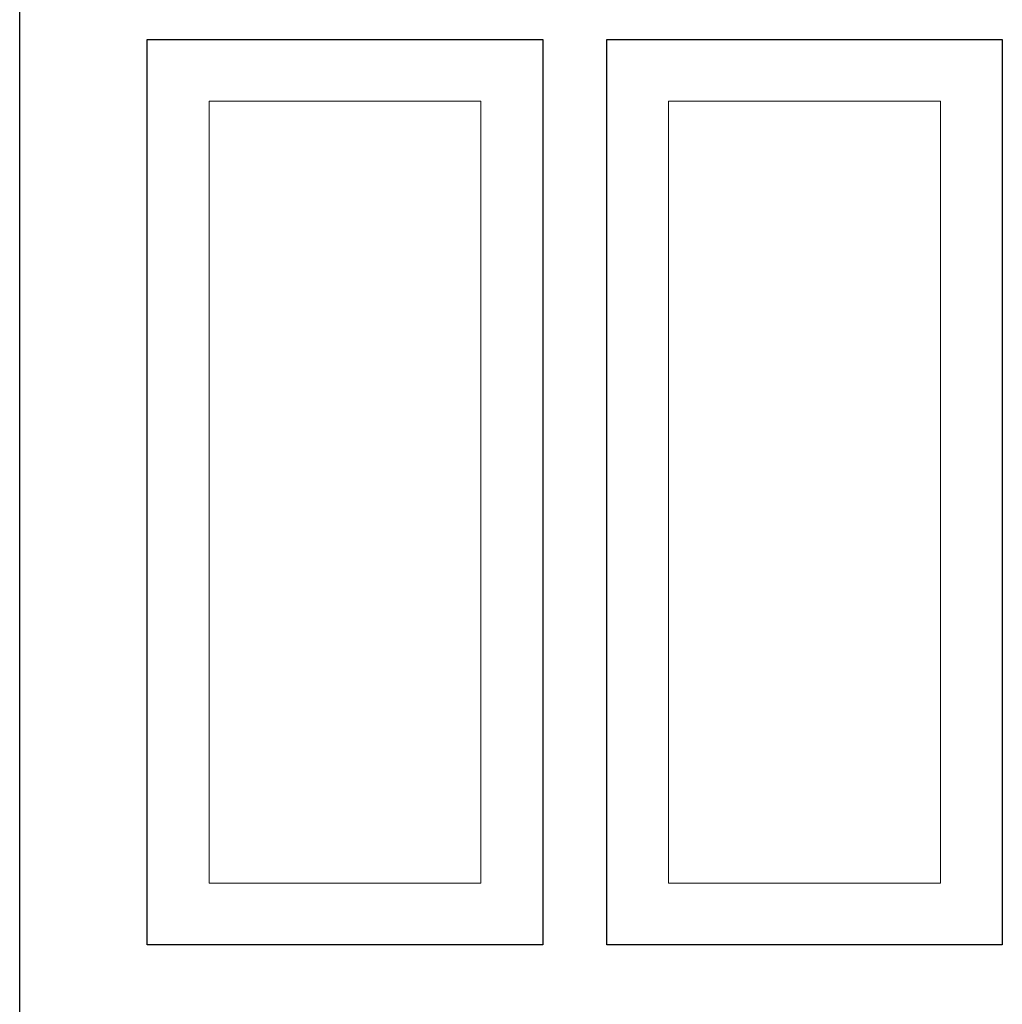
# Model space of a CAD drawing. Header units: millimetres. Extents: x -8544 to 51179, y -2070 to 13050.
# Tile 61 of 168: x 8517 to 10057, y 7667 to 9211. Entities that reach past the tile are written whole.
import ezdxf

# ---------------------------------------------------------------- set-up
doc = ezdxf.new("R2010")
doc.units = ezdxf.units.MM
doc.header["$LTSCALE"] = 0.5
doc.header["$MEASUREMENT"] = 0
doc.linetypes.add('PLINE', pattern=[0])
doc.layers.add('0(Nye konstruksjoner)', color=7, linetype='Continuous')
doc.layers.add('222- Søyler', color=7, linetype='Continuous')
doc.layers.add('234- Vinduer_ dører_ porter(Nye konstruksjoner)', color=7, linetype='Continuous', lineweight=0)

msp = doc.modelspace()

# ---------------------------------------------------------------- linework, layer by layer
at = {"layer": '0(Nye konstruksjoner)', "linetype": 'PLINE'}
for p, q in [((8716.9, 9180), (9336.9, 9180)), ((8716.9, 7760), (8716.9, 9180)), ((9336.9, 9180), (9336.9, 7760)), ((9436.9, 9180), (10056.9, 9180)), ((9436.9, 7760), (9436.9, 9180)), ((10056.9, 9180), (10056.9, 7760)), ((9336.9, 7760), (8716.9, 7760)), ((10056.9, 7760), (9436.9, 7760))]:
    msp.add_line(p, q, dxfattribs=at)
at = {"layer": '222- Søyler', "linetype": 'PLINE'}
msp.add_line((8516.9, 6850), (8516.9, 10380.8), dxfattribs=at)
at = {"layer": '234- Vinduer_ dører_ porter(Nye konstruksjoner)', "linetype": 'PLINE'}
for p, q in [((8813.9, 9083), (8813.9, 7857)), ((9239.9, 9083), (8813.9, 9083)), ((9239.9, 7857), (9239.9, 9083)), ((9533.9, 9083), (9533.9, 7857)), ((9959.9, 9083), (9533.9, 9083)), ((9959.9, 7857), (9959.9, 9083)), ((8813.9, 7857), (9239.9, 7857)), ((9533.9, 7857), (9959.9, 7857))]:
    msp.add_line(p, q, dxfattribs=at)

doc.saveas('drawing.dxf')
